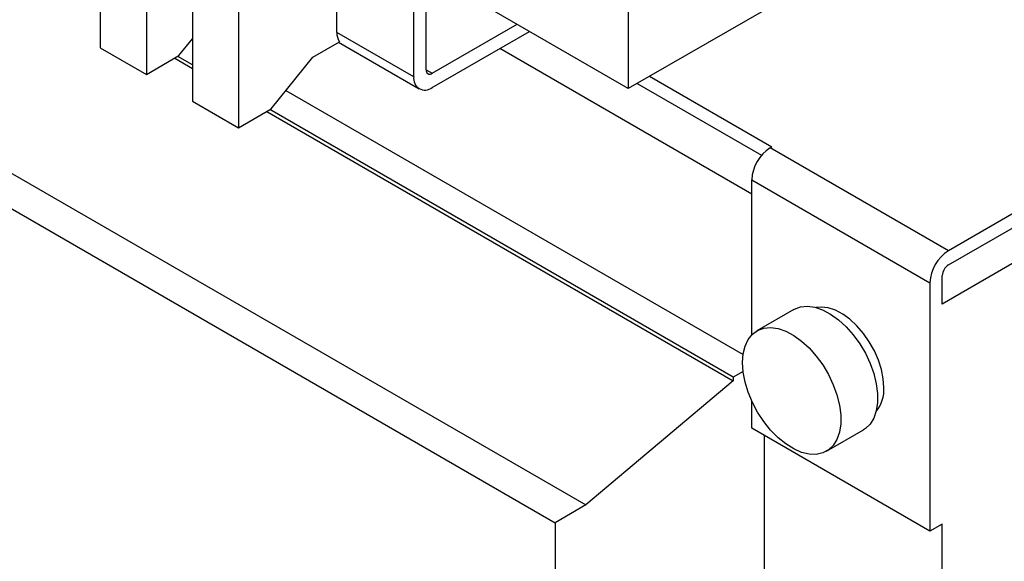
# Model space of a CAD drawing. Header units: millimetres. Extents: x 25 to 1092, y 25 to 838.
# Tile 16 of 19: x 909 to 1022, y 658 to 720. Entities that reach past the tile are written whole.
import ezdxf

# ---------------------------------------------------------------- set-up
doc = ezdxf.new("R2010")
doc.units = ezdxf.units.MM
doc.header["$LTSCALE"] = 4

msp = doc.modelspace()

# ---------------------------------------------------------------- linework, layer by layer
for p, q in [((918.094, 735.848), (918.094, 716.986)), ((1018.813, 735.383), (978.842, 712.308)), ((978.842, 733.048), (978.842, 712.308)), ((923.397, 732.787), (923.397, 713.925)), ((928.7, 729.725), (928.7, 710.863)), ((978.842, 712.308), (948.799, 729.651)), ((945.317, 718.753), (945.317, 727.899)), ((934.003, 726.664), (934.003, 707.802)), ((954.156, 713.651), (954.156, 722.796)), ((955.57, 714.467), (955.57, 723.613)), ((956.277, 714.059), (966.043, 719.697)), ((954.156, 713.651), (945.317, 718.753)), ((956.277, 712.426), (967.458, 718.88)), ((927.145, 716.088), (928.7, 718.023)), ((942.545, 715.928), (945.601, 717.693)), ((945.499, 717.634), (954.777, 712.277)), ((918.094, 716.986), (923.397, 713.925)), ((923.397, 713.925), (927.145, 716.088)), ((928.7, 715.034), (927.009, 716.01)), ((993.047, 700.179), (964.055, 716.916)), ((926.656, 715.806), (928.7, 714.626)), ((937.751, 709.965), (942.545, 715.928)), ((955.57, 714.467), (956.277, 714.059)), ((981.274, 713.712), (995.345, 705.589)), ((1051.03, 714.059), (1015.674, 693.649)), ((979.859, 712.895), (994.177, 704.63)), ((939.458, 712.089), (992.05, 681.728)), ((1015.674, 692.016), (1051.03, 712.426)), ((893.345, 710.951), (973.955, 664.416)), ((928.7, 710.863), (934.003, 707.802)), ((934.003, 707.802), (937.751, 709.965)), ((937.262, 709.683), (990.926, 678.704)), ((990.926, 679.112), (937.616, 709.887)), ((889.809, 708.91), (970.419, 662.375)), ((1051.737, 708.751), (1014.967, 687.525)), ((995.168, 705.487), (995.345, 705.589)), ((1015.674, 693.649), (995.168, 705.487)), ((993.047, 701.812), (1013.553, 689.974)), ((993.047, 683.983), (993.047, 701.812)), ((1013.553, 689.974), (1013.553, 661.396)), ((1014.967, 687.525), (1014.967, 690.791)), ((997.886, 686.899), (993.643, 684.45)), ((992.051, 679.762), (990.926, 679.112)), ((990.926, 678.704), (973.955, 664.416)), ((990.926, 679.112), (990.926, 678.704)), ((993.047, 673.233), (993.047, 676.367)), ((1013.553, 661.396), (993.047, 673.233)), ((1001.643, 670.593), (1005.885, 673.043)), ((994.461, 672.417), (994.461, 606.684)), ((973.955, 664.416), (970.419, 662.375)), ((970.419, 662.375), (970.419, 591.826)), ((1014.967, 662.212), (1013.553, 661.396)), ((1014.967, 569.125), (1014.967, 662.212))]:
    msp.add_line(p, q)
at = {"flags": 128}
for points in [[(997.886, 686.899), (997.967, 686.944), (998.672, 687.202), (999.461, 687.273), (1000.312, 687.154), (1001.204, 686.849), (1002.113, 686.367), (1003.017, 685.718), (1003.892, 684.921), (1004.714, 683.995), (1005.463, 682.966), (1006.12, 681.858), (1006.667, 680.702), (1007.09, 679.527), (1007.378, 678.364), (1007.524, 677.242), (1007.524, 676.19), (1007.378, 675.237), (1007.09, 674.406), (1006.667, 673.72), (1006.12, 673.195), (1005.885, 673.043)], [(1008.25, 677.93), (1008.178, 678.937), (1007.967, 679.997), (1007.621, 681.08), (1007.151, 682.155), (1006.57, 683.19), (1005.895, 684.156), (1005.145, 685.026), (1004.343, 685.773), (1003.51, 686.377), (1002.671, 686.82), (1001.851, 687.089), (1001.072, 687.178), (1000.474, 687.112)], [(991.986, 680.787), (992.059, 681.793), (992.277, 682.688), (992.634, 683.449), (993.121, 684.057), (993.724, 684.495), (994.43, 684.753), (995.218, 684.823), (996.069, 684.705), (996.961, 684.4), (997.871, 683.917), (998.775, 683.269), (999.649, 682.472), (1000.471, 681.546), (1001.221, 680.516), (1001.877, 679.409), (1002.424, 678.253), (1002.847, 677.078), (1003.136, 675.914), (1003.282, 674.792), (1003.282, 673.741), (1003.136, 672.788), (1002.847, 671.957), (1002.424, 671.27), (1001.877, 670.746), (1001.221, 670.396), (1000.471, 670.232), (999.649, 670.256), (998.775, 670.468), (997.871, 670.863), (996.961, 671.431), (996.069, 672.156), (995.218, 673.02), (994.43, 674.001), (993.724, 675.073), (993.121, 676.208), (992.634, 677.378), (992.277, 678.551), (992.059, 679.697), (991.986, 680.787)]]:
    msp.add_lwpolyline(points, dxfattribs=at)
for centre, radius, start, end in [((947.157, 718.678), 1.841, 177.64879, 212.34716), ((956.001, 714.397), 0.437, 170.78596, 309.20329), ((955.449, 713.441), 1.31, 170.78596, 309.20329), ((997.653, 701.603), 4.61, 122.60548, 177.39452), ((1018.159, 689.765), 4.61, 122.60548, 177.39452), ((1016.502, 690.721), 1.537, 122.60548, 177.39452), ((1004.317, 677.678), 3.941, 320.62999, 3.67011)]:
    msp.add_arc(centre, radius, start, end)

doc.saveas('drawing.dxf')
